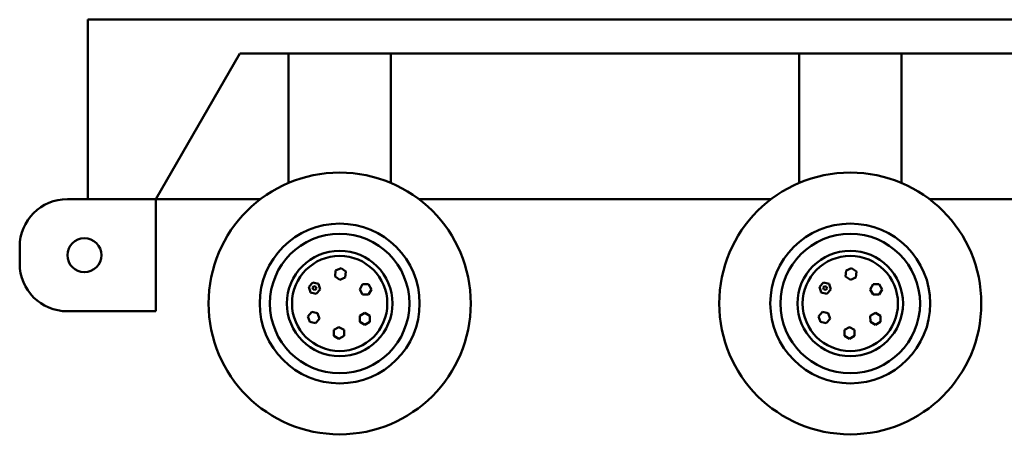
# Model space of a CAD drawing. Header units: millimetres. Extents: x -428974 to 63075, y -12164 to 49045.
# Tile 35 of 131: x 7126 to 10018, y 33137 to 34357. Entities that reach past the tile are written whole.
import ezdxf

# ---------------------------------------------------------------- set-up
doc = ezdxf.new("R2010")
doc.units = ezdxf.units.MM
doc.header["$LTSCALE"] = 75
doc.layers.add('Visible (ISO)', color=7, linetype='Continuous', lineweight=50)

msp = doc.modelspace()

# ---------------------------------------------------------------- linework, layer by layer
at = {"layer": 'Visible (ISO)'}
for p, q in [((7325.9009, 34357.3597), (13295.9009, 34357.3597)), ((7325.9009, 34357.3597), (7325.9009, 33829.3597)), ((7773.0068, 34257.3597), (7525.9009, 33829.3597)), ((12848.795, 34257.3597), (7773.0068, 34257.3597)), ((7915.9009, 33877.3597), (7915.9009, 34257.3597)), ((8215.9009, 33877.3597), (8215.9009, 34257.3597)), ((9415.9009, 33877.3597), (9415.9009, 34257.3597)), ((9715.9009, 33877.3597), (9715.9009, 34257.3597)), ((7916.9042, 33877.3597), (7915.9009, 33877.3597)), ((8215.9009, 33877.3597), (8214.8975, 33877.3597)), ((9416.9042, 33877.3597), (9415.9009, 33877.3597)), ((9715.9009, 33877.3597), (9714.8975, 33877.3597)), ((7325.9009, 33829.3597), (7265.9009, 33829.3597)), ((7325.9009, 33829.3597), (7525.9009, 33829.3597)), ((7525.9009, 33829.3597), (7833.5735, 33829.3597)), ((7525.9009, 33499.3597), (7525.9009, 33829.3597)), ((8298.2282, 33829.3597), (9333.5735, 33829.3597)), ((9798.2282, 33829.3597), (10833.5735, 33829.3597)), ((7125.9009, 33639.3597), (7125.9009, 33689.3597)), ((8054.1201, 33619.1186), (8052.3043, 33601.8935)), ((8069.9453, 33626.1587), (8054.1201, 33619.1186)), ((8083.9548, 33615.9736), (8069.9453, 33626.1587)), ((8082.139, 33598.7486), (8083.9548, 33615.9736)), ((9554.1201, 33619.1186), (9552.3043, 33601.8935)), ((9569.9453, 33626.1587), (9554.1201, 33619.1186)), ((9583.9548, 33615.9736), (9569.9453, 33626.1587)), ((9582.139, 33598.7486), (9583.9548, 33615.9736)), ((7987.0791, 33584.1716), (7975.188, 33571.5779)), ((8003.9312, 33580.1705), (7987.0791, 33584.1716)), ((8052.3043, 33601.8935), (8066.3138, 33591.7085)), ((8066.3138, 33591.7085), (8082.139, 33598.7486)), ((9487.0791, 33584.1716), (9475.188, 33571.5779)), ((9503.9312, 33580.1705), (9487.0791, 33584.1716)), ((9552.3043, 33601.8935), (9566.3138, 33591.7085)), ((9566.3138, 33591.7085), (9582.139, 33598.7486)), ((7975.188, 33571.5779), (7980.149, 33554.983)), ((7980.149, 33554.983), (7997.001, 33550.9819)), ((7990.3864, 33573.1084), (7986.4227, 33568.9105)), ((7986.4227, 33568.9105), (7988.0764, 33563.3788)), ((7988.0764, 33563.3788), (7993.6937, 33562.0451)), ((7996.0038, 33571.7747), (7990.3864, 33573.1084)), ((7993.6937, 33562.0451), (7997.6574, 33566.243)), ((7997.6574, 33566.243), (7996.0038, 33571.7747)), ((7997.001, 33550.9819), (8008.8921, 33563.5756)), ((8008.8921, 33563.5756), (8003.9312, 33580.1705)), ((8133.3301, 33578.7166), (8124.6699, 33563.7166)), ((8124.6699, 33563.7166), (8133.3301, 33548.7166)), ((8150.6506, 33578.7166), (8133.3301, 33578.7166)), ((8159.3109, 33563.7166), (8150.6506, 33578.7166)), ((8150.6506, 33548.7166), (8159.3109, 33563.7166)), ((9475.188, 33571.5779), (9480.149, 33554.983)), ((9480.149, 33554.983), (9497.001, 33550.9819)), ((9490.3864, 33573.1084), (9486.4227, 33568.9105)), ((9486.4227, 33568.9105), (9488.0764, 33563.3788)), ((9488.0764, 33563.3788), (9493.6937, 33562.0451)), ((9496.0038, 33571.7747), (9490.3864, 33573.1084)), ((9493.6937, 33562.0451), (9497.6574, 33566.243)), ((9497.6574, 33566.243), (9496.0038, 33571.7747)), ((9497.001, 33550.9819), (9508.8921, 33563.5756)), ((9508.8921, 33563.5756), (9503.9312, 33580.1705)), ((9633.3301, 33578.7166), (9624.6699, 33563.7166)), ((9624.6699, 33563.7166), (9633.3301, 33548.7166)), ((9650.6506, 33578.7166), (9633.3301, 33578.7166)), ((9659.3109, 33563.7166), (9650.6506, 33578.7166)), ((9650.6506, 33548.7166), (9659.3109, 33563.7166)), ((8133.3301, 33548.7166), (8150.6506, 33548.7166)), ((9633.3301, 33548.7166), (9650.6506, 33548.7166)), ((7525.9009, 33499.3597), (7265.9009, 33499.3597)), ((7984.2491, 33497.406), (7972.8248, 33484.3874)), ((8001.2357, 33494.0215), (7984.2491, 33497.406)), ((9484.2491, 33497.406), (9472.8248, 33484.3874)), ((9501.2357, 33494.0215), (9484.2491, 33497.406)), ((7972.8248, 33484.3874), (7978.387, 33467.9843)), ((7978.387, 33467.9843), (7995.3736, 33464.5998)), ((7995.3736, 33464.5998), (8006.798, 33477.6184)), ((8006.798, 33477.6184), (8001.2357, 33494.0215)), ((8139.5698, 33494.4621), (8124.6667, 33485.6363)), ((8124.6667, 33485.6363), (8124.8586, 33468.3168)), ((8124.8586, 33468.3168), (8139.9536, 33459.8233)), ((8154.6648, 33485.9686), (8139.5698, 33494.4621)), ((8139.9536, 33459.8233), (8154.8567, 33468.6491)), ((8154.8567, 33468.6491), (8154.6648, 33485.9686)), ((9472.8248, 33484.3874), (9478.387, 33467.9843)), ((9478.387, 33467.9843), (9495.3736, 33464.5998)), ((9495.3736, 33464.5998), (9506.798, 33477.6184)), ((9506.798, 33477.6184), (9501.2357, 33494.0215)), ((9639.5698, 33494.4621), (9624.6667, 33485.6363)), ((9624.6667, 33485.6363), (9624.8586, 33468.3168)), ((9624.8586, 33468.3168), (9639.9536, 33459.8233)), ((9654.6648, 33485.9686), (9639.5698, 33494.4621)), ((9639.9536, 33459.8233), (9654.8567, 33468.6491)), ((9654.8567, 33468.6491), (9654.6648, 33485.9686)), ((8063.6722, 33453.1064), (8048.6722, 33444.4461)), ((8048.6722, 33444.4461), (8048.6722, 33427.1256)), ((8078.6722, 33444.4461), (8063.6722, 33453.1064)), ((8078.6722, 33427.1256), (8078.6722, 33444.4461)), ((9563.6722, 33453.1064), (9548.6722, 33444.4461)), ((9548.6722, 33444.4461), (9548.6722, 33427.1256)), ((9578.6722, 33444.4461), (9563.6722, 33453.1064)), ((9578.6722, 33427.1256), (9578.6722, 33444.4461)), ((8048.6722, 33427.1256), (8063.6722, 33418.4654)), ((8063.6722, 33418.4654), (8078.6722, 33427.1256)), ((9548.6722, 33427.1256), (9563.6722, 33418.4654)), ((9563.6722, 33418.4654), (9578.6722, 33427.1256))]:
    msp.add_line(p, q, dxfattribs=at)
for centre, radius in [((8065.9009, 33522.3597), 385), ((9565.9009, 33522.3597), 385), ((8065.9009, 33522.3597), 235), ((9565.9009, 33522.3597), 235), ((8065.9009, 33522.3597), 205), ((9565.9009, 33522.3597), 205), ((7315.9009, 33664.3597), 50), ((8065.9009, 33522.3597), 155), ((9565.9009, 33522.3597), 155), ((8065.9009, 33522.3597), 140), ((9565.9009, 33522.3597), 140)]:
    msp.add_circle(centre, radius, dxfattribs=at)
for centre, start, end in [((7265.9009, 33689.3597), 90, 180), ((7265.9009, 33639.3597), 180, 270)]:
    msp.add_arc(centre, 140, start, end, dxfattribs=at)

doc.saveas('drawing.dxf')
